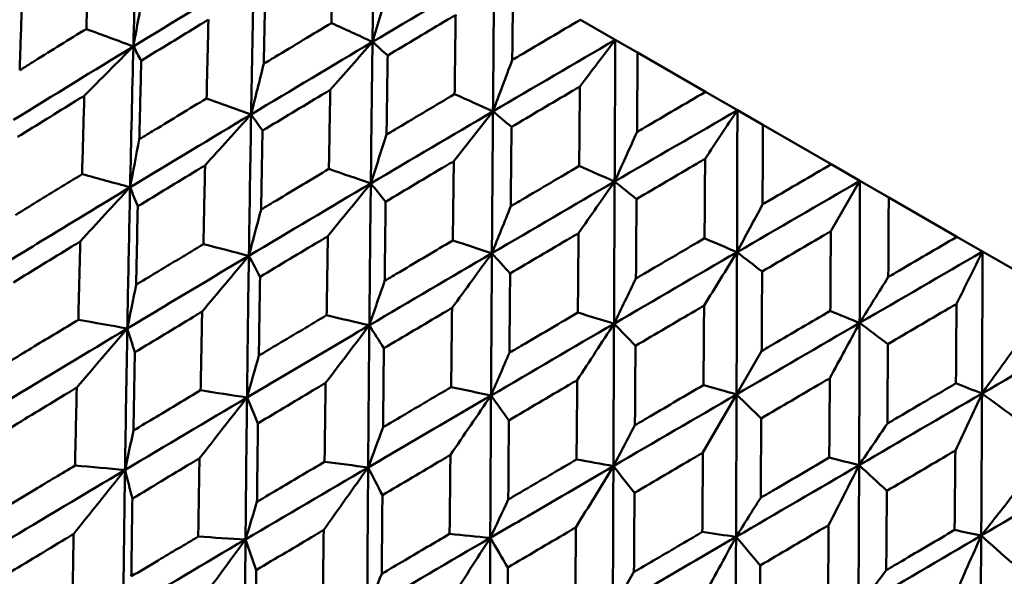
# Model space of a CAD drawing. Header units: millimetres. Extents: x 188 to 1913, y 148 to 2839.
# Tile 197 of 211: x 784.12 to 792.64, y 541.9 to 546.72. Entities that reach past the tile are written whole.
import ezdxf

# ---------------------------------------------------------------- set-up
doc = ezdxf.new("R2010")
doc.units = ezdxf.units.MM
doc.header["$LTSCALE"] = 10
doc.layers.add('Widoczne (ISO)', color=7, linetype='Continuous', lineweight=50)

msp = doc.modelspace()

# ---------------------------------------------------------------- linework, layer by layer
at = {"layer": 'Widoczne (ISO)'}
for p, q in [((788.9689, 546.7167), (789.2699, 546.5429)), ((789.2699, 546.5429), (789.4629, 546.4315)), ((790.0506, 546.0922), (789.4629, 546.4315)), ((790.0506, 546.0922), (790.3261, 545.9331)), ((790.3261, 545.9331), (790.5475, 545.8053)), ((791.1375, 545.4647), (790.5475, 545.8053)), ((791.1375, 545.4647), (791.3865, 545.3209)), ((791.1344, 544.8843), (791.3865, 545.3209)), ((791.3865, 545.3209), (791.6355, 545.1772)), ((792.2255, 544.8365), (791.6355, 545.1772)), ((792.2255, 544.8365), (792.4469, 544.7087)), ((792.4469, 544.7087), (792.7224, 544.5496)), ((790.5361, 543.848), (790.319, 543.4721)), ((790.0282, 542.9683), (790.319, 543.4721)), ((789.4314, 541.9347), (789.2485, 541.6179))]:
    msp.add_line(p, q, dxfattribs=at)
msp.add_circle((805.9027, 570.4637), 50, dxfattribs=at)
for points in [[(785.1329, 547.7003), (785.1213, 547.2958), (785.1104, 546.8907), (785.1003, 546.4851)], [(787.1867, 547.7457), (787.1806, 547.3391), (787.1748, 546.932), (787.1694, 546.5245)], [(786.1418, 547.1177), (785.7938, 546.9075), (785.4466, 546.6966), (785.1003, 546.4851)], [(786.1418, 547.1177), (786.1337, 546.7113), (786.1261, 546.3043), (786.1191, 545.8969)], [(788.2221, 547.1479), (787.8706, 546.9407), (787.5197, 546.7328), (787.1694, 546.5245)], [(788.2221, 547.1479), (788.2183, 546.7399), (788.2148, 546.3315), (788.2115, 545.9228)], [(785.1837, 546.9381), (785.1557, 546.7869), (785.1279, 546.6359), (785.1003, 546.4851)], [(787.3093, 546.9848), (787.2625, 546.8312), (787.2159, 546.6777), (787.1694, 546.5245)], [(787.1694, 546.5245), (787.051, 546.5789), (786.9325, 546.6332), (786.8141, 546.6876)], [(785.1003, 546.4851), (784.9646, 546.5354), (784.8289, 546.5857), (784.6933, 546.636)], [(785.1003, 546.4851), (784.7535, 546.2734), (784.4077, 546.0611), (784.0629, 545.8483)], [(784.6759, 546.0585), (784.8174, 546.2012), (784.9589, 546.3434), (785.1003, 546.4851)], [(785.1003, 546.4851), (785.0901, 546.0791), (785.0807, 545.6726), (785.072, 545.2657)], [(785.1003, 546.4851), (785.123, 546.444), (785.1457, 546.4028), (785.1684, 546.3616)], [(787.1694, 546.5245), (786.8186, 546.3158), (786.4685, 546.1066), (786.1191, 545.8969)], [(786.8037, 546.109), (786.9257, 546.2479), (787.0476, 546.3864), (787.1694, 546.5245)], [(787.1694, 546.5245), (787.164, 546.1164), (787.1591, 545.7079), (787.1545, 545.2991)], [(787.1694, 546.5245), (787.2131, 546.4853), (787.2567, 546.4461), (787.3004, 546.4069)], [(789.2699, 546.5429), (788.9167, 546.3367), (788.5639, 546.13), (788.2115, 545.9228)], [(788.9635, 546.1376), (789.0658, 546.2731), (789.168, 546.4082), (789.2699, 546.5429)], [(789.2699, 546.5429), (789.2679, 546.134), (789.266, 545.7246), (789.2641, 545.3151)], [(786.2286, 546.3349), (786.1919, 546.1887), (786.1554, 546.0427), (786.1191, 545.8969)], [(788.3782, 546.3677), (788.3224, 546.2192), (788.2669, 546.0709), (788.2115, 545.9228)], [(788.2115, 545.9228), (788.101, 545.9726), (787.9904, 546.0225), (787.8798, 546.0723)], [(786.1191, 545.8969), (785.9906, 545.943), (785.8622, 545.9892), (785.7337, 546.0353)], [(786.1191, 545.8969), (785.7693, 545.687), (785.4202, 545.4766), (785.072, 545.2657)], [(785.7208, 545.4552), (785.8537, 545.6029), (785.9864, 545.7502), (786.1191, 545.8969)], [(786.1191, 545.8969), (786.1121, 545.4891), (786.1056, 545.0809), (786.0997, 544.6724)], [(786.1191, 545.8969), (786.1519, 545.8499), (786.1847, 545.8029), (786.2175, 545.7559)], [(788.2115, 545.9228), (787.8587, 545.7153), (787.5063, 545.5074), (787.1545, 545.2991)], [(787.8725, 545.4919), (787.9857, 545.636), (788.0987, 545.7796), (788.2115, 545.9228)], [(788.2115, 545.9228), (788.2083, 545.5135), (788.2052, 545.1039), (788.2024, 544.6941)], [(788.2115, 545.9228), (788.265, 545.8779), (788.3185, 545.833), (788.372, 545.7881)], [(790.3261, 545.9331), (789.9719, 545.7275), (789.6178, 545.5215), (789.2641, 545.3151)], [(790.0468, 545.5122), (790.1401, 545.6529), (790.2332, 545.7932), (790.3261, 545.9331)], [(790.3261, 545.9331), (790.3251, 545.5236), (790.3241, 545.1137), (790.3229, 544.7038)], [(787.2905, 545.7218), (787.245, 545.5807), (787.1997, 545.4398), (787.1545, 545.2991)], [(789.4577, 545.7445), (789.393, 545.6011), (789.3285, 545.458), (789.2641, 545.3151)], [(785.1516, 545.6814), (785.1249, 545.5427), (785.0984, 545.4041), (785.072, 545.2657)], [(785.072, 545.2657), (784.9335, 545.3035), (784.7951, 545.3413), (784.6566, 545.3791)], [(787.1545, 545.2991), (787.0337, 545.3408), (786.9129, 545.3825), (786.792, 545.4242)], [(789.2641, 545.3151), (789.1618, 545.3601), (789.0596, 545.4052), (788.9573, 545.4503)], [(787.1545, 545.2991), (786.8023, 545.0906), (786.4506, 544.8817), (786.0997, 544.6724)], [(786.7827, 544.8421), (786.9067, 544.9949), (787.0307, 545.1473), (787.1545, 545.2991)], [(787.1545, 545.2991), (787.1499, 544.8899), (787.1457, 544.4804), (787.1419, 544.0707)], [(787.1545, 545.2991), (787.1972, 545.2464), (787.24, 545.1937), (787.2828, 545.1409)], [(789.2641, 545.3151), (788.9099, 545.1084), (788.5559, 544.9014), (788.2024, 544.6941)], [(788.952, 544.8687), (789.0562, 545.0179), (789.1603, 545.1667), (789.2641, 545.3151)], [(789.2641, 545.3151), (789.2622, 544.905), (789.2604, 544.4947), (789.2586, 544.0843)], [(789.2641, 545.3151), (789.3272, 545.2647), (789.3903, 545.2142), (789.4534, 545.1638)], [(791.3865, 545.3209), (791.0319, 545.1155), (790.6773, 544.9098), (790.3229, 544.7038)], [(791.3865, 545.3209), (791.3859, 544.9111), (791.385, 544.5012), (791.3838, 544.0913)], [(784.6411, 544.7972), (784.7848, 544.9539), (784.9285, 545.1101), (785.072, 545.2657)], [(785.072, 545.2657), (785.0941, 545.2108), (785.1162, 545.1559), (785.1383, 545.101)], [(790.5436, 545.1175), (790.4699, 544.9794), (790.3963, 544.8415), (790.3229, 544.7038)], [(786.2055, 545.0729), (786.1701, 544.9392), (786.1348, 544.8057), (786.0997, 544.6724)], [(788.3652, 545.1013), (788.3108, 544.9654), (788.2565, 544.8296), (788.2024, 544.6941)], [(786.0997, 544.6724), (785.9686, 544.7059), (785.8376, 544.7394), (785.7065, 544.773)], [(788.2024, 544.6941), (788.0896, 544.7312), (787.9769, 544.7682), (787.8642, 544.8052)], [(790.3229, 544.7038), (790.2293, 544.7438), (790.1357, 544.7839), (790.0421, 544.8239)], [(788.2024, 544.6941), (787.8484, 544.4866), (787.4949, 544.2788), (787.1419, 544.0707)], [(787.8574, 544.2217), (787.9725, 544.3796), (788.0876, 544.5371), (788.2024, 544.6941)], [(788.2024, 544.6941), (788.1995, 544.2839), (788.1969, 543.8734), (788.1945, 543.4629)], [(788.2024, 544.6941), (788.2548, 544.6358), (788.3073, 544.5774), (788.3598, 544.5191)], [(790.3229, 544.7038), (789.968, 544.4975), (789.6132, 544.291), (789.2586, 544.0843)], [(790.038, 544.2417), (790.1332, 544.3961), (790.2281, 544.5502), (790.3229, 544.7038)], [(790.3229, 544.7038), (790.3217, 544.2933), (790.3204, 543.8827), (790.319, 543.4721)], [(790.3229, 544.7038), (790.3953, 544.648), (790.4678, 544.5922), (790.5402, 544.5363)], [(792.4469, 544.7087), (792.0926, 544.5031), (791.7382, 544.2973), (791.3838, 544.0913)], [(792.2219, 544.2564), (792.2971, 544.4075), (792.3721, 544.5583), (792.4469, 544.7087)], [(792.4469, 544.7087), (792.4459, 544.2991), (792.4445, 543.8895), (792.4426, 543.48)], [(785.695, 544.1887), (785.83, 544.3505), (785.9649, 544.5117), (786.0997, 544.6724)], [(786.0997, 544.6724), (786.1318, 544.6117), (786.1639, 544.551), (786.196, 544.4903)], [(787.2743, 544.4558), (787.23, 544.3273), (787.1859, 544.1989), (787.1419, 544.0707)], [(789.4485, 544.4759), (789.3851, 544.3451), (789.3218, 544.2146), (789.2586, 544.0843)], [(791.6317, 544.4893), (791.549, 544.3564), (791.4663, 544.2237), (791.3838, 544.0913)], [(785.124, 544.4216), (785.0985, 544.2953), (785.0732, 544.1691), (785.048, 544.0431)], [(789.2586, 544.0843), (789.1544, 544.1164), (789.0501, 544.1486), (788.9459, 544.1807)], [(791.3838, 544.0913), (791.2993, 544.1261), (791.2147, 544.1609), (791.1301, 544.1958)], [(785.048, 544.0431), (784.9067, 544.0684), (784.7654, 544.0937), (784.6241, 544.119)], [(787.1419, 544.0707), (787.0187, 544.0997), (786.8955, 544.1287), (786.7722, 544.1576)], [(791.3838, 544.0913), (791.0289, 543.885), (790.6739, 543.6786), (790.319, 543.4721)], [(791.1261, 543.6135), (791.2122, 543.7731), (791.2981, 543.9324), (791.3838, 544.0913)], [(791.3838, 544.0913), (791.3826, 543.6808), (791.3812, 543.2702), (791.3795, 542.8598)], [(791.3838, 544.0913), (791.4653, 544.0302), (791.5468, 543.9692), (791.6282, 543.9082)], [(793.503, 544.0989), (793.1499, 543.8927), (792.7964, 543.6864), (792.4426, 543.48)], [(785.048, 544.0431), (784.6981, 543.833), (784.3489, 543.6225), (784.0002, 543.4116)], [(784.6104, 543.532), (784.7564, 543.703), (784.9022, 543.8733), (785.048, 544.0431)], [(785.048, 544.0431), (785.0407, 543.6352), (785.034, 543.2269), (785.0281, 542.8181)], [(785.048, 544.0431), (785.0695, 543.9744), (785.0912, 543.9056), (785.1128, 543.8368)], [(786.7638, 543.5716), (786.89, 543.7385), (787.016, 543.9048), (787.1419, 544.0707)], [(787.1419, 544.0707), (787.1838, 544.0043), (787.2257, 543.938), (787.2677, 543.8716)], [(789.2586, 544.0843), (788.9036, 543.8774), (788.5489, 543.6702), (788.1945, 543.4629)], [(788.9406, 543.5962), (789.0468, 543.7594), (789.1528, 543.922), (789.2586, 544.0843)], [(789.2586, 544.0843), (789.2568, 543.6734), (789.2551, 543.2625), (789.2535, 542.8516)], [(789.2586, 544.0843), (789.3206, 544.0205), (789.3825, 543.9567), (789.4444, 543.8929)], [(792.7177, 543.8623), (792.6259, 543.7346), (792.5342, 543.6072), (792.4426, 543.48)], [(786.1859, 543.8085), (786.1517, 543.6873), (786.1175, 543.5662), (786.0835, 543.4452)], [(788.3538, 543.8325), (788.3006, 543.7092), (788.2475, 543.586), (788.1945, 543.4629)], [(786.0835, 543.4452), (785.9498, 543.4661), (785.8162, 543.487), (785.6824, 543.508)], [(788.1945, 543.4629), (788.0796, 543.4871), (787.9646, 543.5114), (787.8497, 543.5356)], [(790.319, 543.4721), (790.2236, 543.4991), (790.1282, 543.5261), (790.0328, 543.5532)], [(792.4426, 543.48), (792.3674, 543.5094), (792.2922, 543.5388), (792.217, 543.5683)], [(786.0835, 543.4452), (785.7313, 543.2365), (785.3795, 543.0275), (785.0281, 542.8181)], [(785.6723, 542.9189), (785.8095, 543.0949), (785.9466, 543.2704), (786.0835, 543.4452)], [(786.0835, 543.4452), (786.0787, 543.036), (786.0743, 542.6263), (786.0706, 542.2163)], [(786.0835, 543.4452), (786.115, 543.3708), (786.1465, 543.2963), (786.178, 543.2218)], [(787.8433, 542.9484), (787.9606, 543.1204), (788.0777, 543.2919), (788.1945, 543.4629)], [(788.1945, 543.4629), (788.246, 543.3911), (788.2975, 543.3192), (788.3491, 543.2473)], [(790.319, 543.4721), (789.9637, 543.2653), (789.6085, 543.0585), (789.2535, 542.8516)], [(790.319, 543.4721), (790.3176, 543.061), (790.3161, 542.6499), (790.3145, 542.239)], [(790.319, 543.4721), (790.3902, 543.403), (790.4613, 543.3339), (790.5324, 543.2647)], [(792.4426, 543.48), (792.0884, 543.2733), (791.734, 543.0666), (791.3795, 542.8598)], [(792.212, 542.9865), (792.2892, 543.1514), (792.366, 543.3158), (792.4426, 543.48)], [(792.4426, 543.48), (792.4408, 543.0699), (792.4385, 542.6598), (792.4357, 542.25)], [(792.4426, 543.48), (792.5328, 543.4139), (792.6229, 543.3479), (792.7131, 543.2818)], [(785.101, 543.1599), (785.0766, 543.0458), (785.0523, 542.9319), (785.0281, 542.8181)], [(787.2606, 543.188), (787.2175, 543.0719), (787.1745, 542.9559), (787.1315, 542.8401)], [(789.4398, 543.2056), (789.3776, 543.0874), (789.3155, 542.9694), (789.2535, 542.8516)], [(791.6236, 543.22), (791.5421, 543.0998), (791.4607, 542.9797), (791.3795, 542.8598)], [(789.2535, 542.8516), (789.1472, 542.8708), (789.0409, 542.89), (788.9345, 542.9092)], [(791.3795, 542.8598), (791.2932, 542.8816), (791.207, 542.9033), (791.1208, 542.925)], [(785.0281, 542.8181), (784.6771, 542.609), (784.3266, 542.3995), (783.9766, 542.1899)], [(784.5838, 542.264), (784.732, 542.4494), (784.8802, 542.6341), (785.0281, 542.8181)], [(785.0281, 542.8181), (784.884, 542.831), (784.7399, 542.8438), (784.5957, 542.8566)], [(785.0281, 542.8181), (785.0222, 542.4097), (785.017, 542.0009), (785.0124, 541.5919)], [(785.0281, 542.8181), (785.0493, 542.7355), (785.0705, 542.6529), (785.0918, 542.5702)], [(787.1315, 542.8401), (786.7776, 542.6324), (786.4239, 542.4244), (786.0706, 542.2163)], [(786.747, 542.2985), (786.8754, 542.4796), (787.0036, 542.6601), (787.1315, 542.8401)], [(787.1315, 542.8401), (787.0059, 542.8564), (786.8802, 542.8727), (786.7546, 542.889)], [(787.1315, 542.8401), (787.1285, 542.4298), (787.1258, 542.0192), (787.1234, 541.6084)], [(787.1315, 542.8401), (787.1727, 542.7601), (787.2139, 542.6801), (787.2551, 542.6)], [(788.9293, 542.3214), (789.0376, 542.4986), (789.1456, 542.6753), (789.2535, 542.8516)], [(789.2535, 542.8516), (789.3143, 542.7743), (789.3751, 542.6971), (789.4359, 542.6198)], [(791.3795, 542.8598), (791.0245, 542.6529), (790.6695, 542.4459), (790.3145, 542.239)], [(791.1158, 542.3404), (791.2039, 542.5139), (791.2918, 542.6871), (791.3795, 542.8598)], [(791.3795, 542.8598), (791.3777, 542.4489), (791.3757, 542.0382), (791.3734, 541.6276)], [(791.3795, 542.8598), (791.4594, 542.7856), (791.5394, 542.7114), (791.6193, 542.6372)], [(793.4952, 542.8723), (793.1424, 542.6648), (792.7892, 542.4573), (792.4357, 542.25)], [(788.3439, 542.5626), (788.2918, 542.4517), (788.2398, 542.3409), (788.1879, 542.2302)], [(790.5279, 542.5774), (790.4566, 542.4644), (790.3855, 542.3516), (790.3145, 542.239)], [(792.7069, 542.5946), (792.6164, 542.4795), (792.526, 542.3647), (792.4357, 542.25)], [(786.1698, 542.5428), (786.1366, 542.4338), (786.1036, 542.325), (786.0706, 542.2163)], [(786.0706, 542.2163), (785.7175, 542.0083), (785.3647, 541.8001), (785.0124, 541.5919)], [(785.6526, 541.647), (785.7921, 541.8373), (785.9314, 542.0271), (786.0706, 542.2163)], [(786.0706, 542.2163), (785.9342, 542.2246), (785.7979, 542.233), (785.6615, 542.2413)], [(786.0706, 542.2163), (786.0668, 541.8067), (786.0635, 541.3967), (786.0607, 540.9866)], [(786.0706, 542.2163), (786.1015, 542.128), (786.1325, 542.0398), (786.1635, 541.9514)], [(788.1879, 542.2302), (787.833, 542.0231), (787.4781, 541.8158), (787.1234, 541.6084)], [(787.8303, 541.673), (787.9497, 541.8593), (788.069, 542.045), (788.1879, 542.2302)], [(788.1879, 542.2302), (788.0707, 542.2416), (787.9535, 542.253), (787.8362, 542.2645)], [(788.1879, 542.2302), (788.186, 541.8193), (788.1842, 541.4082), (788.1825, 540.9969)], [(788.1879, 542.2302), (788.2385, 542.1448), (788.2891, 542.0593), (788.3397, 541.9738)], [(790.0174, 541.6932), (790.1167, 541.8756), (790.2157, 542.0575), (790.3145, 542.239)], [(790.3145, 542.239), (790.2172, 542.253), (790.1198, 542.2671), (790.0225, 542.2811)], [(790.3145, 542.239), (790.3843, 542.1565), (790.4541, 542.0741), (790.5239, 541.9916)], [(792.4357, 542.25), (792.0818, 542.0424), (791.7277, 541.8349), (791.3734, 541.6276)], [(792.199, 541.715), (792.2782, 541.8937), (792.3571, 542.0721), (792.4357, 542.25)], [(792.4357, 542.25), (792.3589, 542.2663), (792.2822, 542.2825), (792.2054, 542.2988)], [(792.4357, 542.25), (792.4329, 541.8397), (792.4297, 541.4296), (792.426, 541.0199)], [(792.4357, 542.25), (792.5241, 542.1709), (792.6126, 542.0918), (792.701, 542.0127)], [(787.2494, 541.9195), (787.2073, 541.8157), (787.1653, 541.712), (787.1234, 541.6084)], [(791.6138, 541.9504), (791.5336, 541.8426), (791.4534, 541.735), (791.3734, 541.6276)]]:
    msp.add_open_spline(points, degree=3, dxfattribs=at)
for points, knots in [([(786.8141, 546.6876), (786.8177, 546.889), (786.8215, 547.0903), (786.8259, 547.3181), (786.8264, 547.3446), (786.8269, 547.3712)], [0.00523804, 0.00523804, 0.00523804, 0.00523804, 0.06606705, 0.06606705, 0.07409033, 0.07409033, 0.07409033, 0.07409033]), ([(784.6933, 546.636), (784.6994, 546.8347), (784.7057, 547.0332), (784.7131, 547.2594), (784.714, 547.2872), (784.7149, 547.315)], [0.01044349, 0.01044349, 0.01044349, 0.01044349, 0.07085106, 0.07085106, 0.07930241, 0.07930241, 0.07930241, 0.07930241]), ([(786.2427, 547.0175), (786.2386, 546.8283), (786.2347, 546.6389), (786.2301, 546.4113), (786.2294, 546.3731), (786.2286, 546.3349)], [0.00418374, 0.00418374, 0.00418374, 0.00418374, 0.06147247, 0.06147247, 0.07302352, 0.07302352, 0.07302352, 0.07302352]), ([(788.3858, 547.0534), (788.3835, 546.8496), (788.3812, 546.6458), (788.3787, 546.4172), (788.3784, 546.3925), (788.3782, 546.3677)], [0, 0, 0, 0, 0.06135239, 0.06135239, 0.06879633, 0.06879633, 0.06879633, 0.06879633]), ([(784.1394, 546.9557), (784.1333, 546.7813), (784.1274, 546.6069), (784.12, 546.3811), (784.1184, 546.33), (784.1167, 546.2788)], [0.00838421, 0.00838421, 0.00838421, 0.00838421, 0.06155515, 0.06155515, 0.07712864, 0.07712864, 0.07712864, 0.07712864]), ([(787.8888, 546.7581), (787.866, 546.7445), (787.8431, 546.7309), (787.6468, 546.6139), (787.4735, 546.5105), (787.3004, 546.4069)], [0.05804162, 0.05804162, 0.05804162, 0.05804162, 0.06605559, 0.06605559, 0.12689392, 0.12689392, 0.12689392, 0.12689392]), ([(787.8798, 546.0723), (787.8824, 546.2743), (787.8851, 546.4763), (787.8881, 546.7048), (787.8885, 546.7315), (787.8888, 546.7581)], [0.00523804, 0.00523804, 0.00523804, 0.00523804, 0.06606705, 0.06606705, 0.07409033, 0.07409033, 0.07409033, 0.07409033]), ([(785.7498, 546.7175), (785.726, 546.703), (785.7022, 546.6885), (785.5082, 546.57), (785.3382, 546.4659), (785.1684, 546.3616)], [0.06241522, 0.06241522, 0.06241522, 0.06241522, 0.0708546, 0.0708546, 0.13127416, 0.13127416, 0.13127416, 0.13127416]), ([(785.7337, 546.0353), (785.7382, 546.2349), (785.7429, 546.4344), (785.7484, 546.6617), (785.7491, 546.6896), (785.7498, 546.7175)], [0.01044349, 0.01044349, 0.01044349, 0.01044349, 0.07085106, 0.07085106, 0.07930241, 0.07930241, 0.07930241, 0.07930241]), ([(786.2286, 546.3349), (786.2613, 546.3546), (786.294, 546.3743), (786.489, 546.492), (786.6515, 546.5899), (786.8141, 546.6876)], [0.04993807, 0.04993807, 0.04993807, 0.04993807, 0.0614821, 0.0614821, 0.11877783, 0.11877783, 0.11877783, 0.11877783]), ([(788.3782, 546.3677), (788.3994, 546.3803), (788.4207, 546.3929), (788.6175, 546.5093), (788.7931, 546.6131), (788.9689, 546.7167)], [0.05393723, 0.05393723, 0.05393723, 0.05393723, 0.06137399, 0.06137399, 0.12273355, 0.12273355, 0.12273355, 0.12273355]), ([(784.1167, 546.2788), (784.1602, 546.3058), (784.2036, 546.3328), (784.3957, 546.4519), (784.5444, 546.544), (784.6933, 546.636)], [0.04598621, 0.04598621, 0.04598621, 0.04598621, 0.06155279, 0.06155279, 0.11473062, 0.11473062, 0.11473062, 0.11473062]), ([(787.3004, 546.4069), (787.2975, 546.2169), (787.2948, 546.0269), (787.2916, 545.7984), (787.2911, 545.7601), (787.2905, 545.7218)], [0.00418374, 0.00418374, 0.00418374, 0.00418374, 0.06147247, 0.06147247, 0.07302352, 0.07302352, 0.07302352, 0.07302352]), ([(789.4629, 546.4315), (789.4613, 546.2273), (789.4598, 546.0231), (789.458, 545.794), (789.4579, 545.7693), (789.4577, 545.7445)], [0, 0, 0, 0, 0.06135239, 0.06135239, 0.06879633, 0.06879633, 0.06879633, 0.06879633]), ([(785.1684, 546.3616), (785.1639, 546.1864), (785.1595, 546.011), (785.154, 545.7842), (785.1528, 545.7328), (785.1516, 545.6814)], [0.00838421, 0.00838421, 0.00838421, 0.00838421, 0.06155515, 0.06155515, 0.07712864, 0.07712864, 0.07712864, 0.07712864]), ([(788.9635, 546.1376), (788.9406, 546.1241), (788.9176, 546.1105), (788.7203, 545.9941), (788.5461, 545.8912), (788.372, 545.7881)], [0.05804162, 0.05804162, 0.05804162, 0.05804162, 0.06605559, 0.06605559, 0.12689392, 0.12689392, 0.12689392, 0.12689392]), ([(788.9573, 545.4503), (788.9591, 545.6527), (788.961, 545.8551), (788.9631, 546.0842), (788.9633, 546.1109), (788.9635, 546.1376)], [0.00523804, 0.00523804, 0.00523804, 0.00523804, 0.06606705, 0.06606705, 0.07409033, 0.07409033, 0.07409033, 0.07409033]), ([(784.6759, 546.0585), (784.6514, 546.0434), (784.627, 546.0283), (784.4344, 545.9094), (784.2664, 545.8054), (784.0987, 545.7012)], [0.06686277, 0.06686277, 0.06686277, 0.06686277, 0.07557848, 0.07557848, 0.13558897, 0.13558897, 0.13558897, 0.13558897]), ([(784.6566, 545.3791), (784.662, 545.5769), (784.6676, 545.7746), (784.6742, 546.001), (784.675, 546.0298), (784.6759, 546.0585)], [0.01556037, 0.01556037, 0.01556037, 0.01556037, 0.07555527, 0.07555527, 0.08428623, 0.08428623, 0.08428623, 0.08428623]), ([(786.8037, 546.109), (786.7797, 546.0946), (786.7557, 546.0802), (786.5602, 545.9626), (786.3888, 545.8593), (786.2175, 545.7559)], [0.06241522, 0.06241522, 0.06241522, 0.06241522, 0.0708546, 0.0708546, 0.13127416, 0.13127416, 0.13127416, 0.13127416]), ([(786.792, 545.4242), (786.7954, 545.6246), (786.7987, 545.8248), (786.8027, 546.053), (786.8032, 546.081), (786.8037, 546.109)], [0.01044349, 0.01044349, 0.01044349, 0.01044349, 0.07085106, 0.07085106, 0.07930241, 0.07930241, 0.07930241, 0.07930241]), ([(787.2905, 545.7218), (787.3234, 545.7414), (787.3564, 545.761), (787.5527, 545.8779), (787.7162, 545.9752), (787.8798, 546.0723)], [0.04993807, 0.04993807, 0.04993807, 0.04993807, 0.0614821, 0.0614821, 0.11877783, 0.11877783, 0.11877783, 0.11877783]), ([(789.4577, 545.7445), (789.479, 545.757), (789.5004, 545.7695), (789.6979, 545.8855), (789.8742, 545.9889), (790.0506, 546.0922)], [0.05393723, 0.05393723, 0.05393723, 0.05393723, 0.06137399, 0.06137399, 0.12273355, 0.12273355, 0.12273355, 0.12273355]), ([(785.1516, 545.6814), (785.1954, 545.7081), (785.2393, 545.7349), (785.4333, 545.8529), (785.5834, 545.9441), (785.7337, 546.0353)], [0.04598621, 0.04598621, 0.04598621, 0.04598621, 0.06155279, 0.06155279, 0.11473062, 0.11473062, 0.11473062, 0.11473062]), ([(790.5475, 545.8053), (790.5464, 545.6009), (790.5452, 545.3964), (790.5439, 545.1671), (790.5438, 545.1423), (790.5436, 545.1175)], [0, 0, 0, 0, 0.06135239, 0.06135239, 0.06879633, 0.06879633, 0.06879633, 0.06879633]), ([(786.2175, 545.7559), (786.2143, 545.5799), (786.2112, 545.4038), (786.2072, 545.1761), (786.2063, 545.1245), (786.2055, 545.0729)], [0.00838421, 0.00838421, 0.00838421, 0.00838421, 0.06155515, 0.06155515, 0.07712864, 0.07712864, 0.07712864, 0.07712864]), ([(788.372, 545.7881), (788.3701, 545.5977), (788.3682, 545.4071), (788.366, 545.1781), (788.3656, 545.1397), (788.3652, 545.1013)], [0.00418374, 0.00418374, 0.00418374, 0.00418374, 0.06147247, 0.06147247, 0.07302352, 0.07302352, 0.07302352, 0.07302352]), ([(785.7208, 545.4552), (785.6961, 545.4403), (785.6715, 545.4253), (785.4771, 545.3074), (785.3076, 545.2042), (785.1383, 545.101)], [0.06686277, 0.06686277, 0.06686277, 0.06686277, 0.07557848, 0.07557848, 0.13558897, 0.13558897, 0.13558897, 0.13558897]), ([(785.7065, 544.773), (785.7105, 544.9716), (785.7146, 545.1701), (785.7195, 545.3975), (785.7202, 545.4264), (785.7208, 545.4552)], [0.01556037, 0.01556037, 0.01556037, 0.01556037, 0.07555527, 0.07555527, 0.08428623, 0.08428623, 0.08428623, 0.08428623]), ([(787.8725, 545.4919), (787.8484, 545.4776), (787.8243, 545.4633), (787.6276, 545.3464), (787.4551, 545.2437), (787.2828, 545.1409)], [0.06241522, 0.06241522, 0.06241522, 0.06241522, 0.0708546, 0.0708546, 0.13127416, 0.13127416, 0.13127416, 0.13127416]), ([(787.8642, 544.8052), (787.8666, 545.0061), (787.869, 545.2069), (787.8718, 545.4358), (787.8722, 545.4638), (787.8725, 545.4919)], [0.01044349, 0.01044349, 0.01044349, 0.01044349, 0.07085106, 0.07085106, 0.07930241, 0.07930241, 0.07930241, 0.07930241]), ([(790.0468, 545.5122), (790.0238, 545.4987), (790.0007, 545.4852), (789.8029, 545.3691), (789.6281, 545.2665), (789.4534, 545.1638)], [0.05804162, 0.05804162, 0.05804162, 0.05804162, 0.06605559, 0.06605559, 0.12689392, 0.12689392, 0.12689392, 0.12689392]), ([(790.0421, 544.8239), (790.0436, 545.0266), (790.0449, 545.2293), (790.0465, 545.4587), (790.0466, 545.4854), (790.0468, 545.5122)], [0.00523804, 0.00523804, 0.00523804, 0.00523804, 0.06606705, 0.06606705, 0.07409033, 0.07409033, 0.07409033, 0.07409033]), ([(790.5436, 545.1175), (790.565, 545.13), (790.5864, 545.1425), (790.7843, 545.2583), (790.9609, 545.3615), (791.1375, 545.4647)], [0.05393723, 0.05393723, 0.05393723, 0.05393723, 0.06137399, 0.06137399, 0.12273355, 0.12273355, 0.12273355, 0.12273355]), ([(784.0791, 545.0249), (784.1338, 545.0585), (784.1886, 545.0922), (784.381, 545.2103), (784.5187, 545.2947), (784.6566, 545.3791)], [0.04208868, 0.04208868, 0.04208868, 0.04208868, 0.06158988, 0.06158988, 0.11059803, 0.11059803, 0.11059803, 0.11059803]), ([(786.2055, 545.0729), (786.2497, 545.0994), (786.294, 545.126), (786.4894, 545.2431), (786.6407, 545.3337), (786.792, 545.4242)], [0.04598621, 0.04598621, 0.04598621, 0.04598621, 0.06155279, 0.06155279, 0.11473062, 0.11473062, 0.11473062, 0.11473062]), ([(788.3652, 545.1013), (788.3983, 545.1208), (788.4314, 545.1403), (788.6287, 545.2567), (788.7929, 545.3535), (788.9573, 545.4503)], [0.04993807, 0.04993807, 0.04993807, 0.04993807, 0.0614821, 0.0614821, 0.11877783, 0.11877783, 0.11877783, 0.11877783]), ([(785.072, 545.2657), (784.8132, 545.1091), (784.555, 544.9522), (784.2078, 544.7406), (784.1184, 544.686), (784.029, 544.6314)], [0.3692784, 0.3692784, 0.3692784, 0.3692784, 0.4608442, 0.4608442, 0.492629, 0.492629, 0.492629, 0.492629]), ([(785.072, 545.2657), (785.0655, 544.9635), (785.0594, 544.661), (785.0518, 544.2533), (785.0498, 544.1482), (785.048, 544.0431)], [0.3692784, 0.3692784, 0.3692784, 0.3692784, 0.4608442, 0.4608442, 0.492629, 0.492629, 0.492629, 0.492629]), ([(787.2828, 545.1409), (787.2805, 544.9643), (787.2783, 544.7877), (787.2755, 544.5593), (787.2749, 544.5076), (787.2743, 544.4558)], [0.00838421, 0.00838421, 0.00838421, 0.00838421, 0.06155515, 0.06155515, 0.07712864, 0.07712864, 0.07712864, 0.07712864]), ([(789.4534, 545.1638), (789.452, 544.973), (789.4507, 544.7822), (789.449, 544.5528), (789.4488, 544.5143), (789.4485, 544.4759)], [0.00418374, 0.00418374, 0.00418374, 0.00418374, 0.06147247, 0.06147247, 0.07302352, 0.07302352, 0.07302352, 0.07302352]), ([(791.6355, 545.1772), (791.6344, 544.9727), (791.6333, 544.7682), (791.632, 544.5389), (791.6319, 544.5141), (791.6317, 544.4893)], [0, 0, 0, 0, 0.06135239, 0.06135239, 0.06879633, 0.06879633, 0.06879633, 0.06879633]), ([(785.1383, 545.101), (785.1347, 544.9391), (785.1313, 544.7772), (785.1266, 544.5506), (785.1253, 544.4861), (785.124, 544.4216)], [0.01259731, 0.01259731, 0.01259731, 0.01259731, 0.06159863, 0.06159863, 0.08110666, 0.08110666, 0.08110666, 0.08110666]), ([(788.952, 544.8687), (788.9278, 544.8544), (788.9036, 544.8401), (788.7061, 544.7237), (788.5329, 544.6214), (788.3598, 544.5191)], [0.06241522, 0.06241522, 0.06241522, 0.06241522, 0.0708546, 0.0708546, 0.13127416, 0.13127416, 0.13127416, 0.13127416]), ([(788.9459, 544.1807), (788.9477, 544.3819), (788.9495, 544.5831), (788.9515, 544.8124), (788.9518, 544.8405), (788.952, 544.8687)], [0.01044349, 0.01044349, 0.01044349, 0.01044349, 0.07085106, 0.07085106, 0.07930241, 0.07930241, 0.07930241, 0.07930241]), ([(791.1344, 544.8843), (791.1113, 544.8708), (791.0883, 544.8573), (790.8902, 544.7414), (790.7152, 544.6389), (790.5402, 544.5363)], [0.05804162, 0.05804162, 0.05804162, 0.05804162, 0.06605559, 0.06605559, 0.12689392, 0.12689392, 0.12689392, 0.12689392]), ([(791.1301, 544.1958), (791.1315, 544.3985), (791.1327, 544.6013), (791.1341, 544.8308), (791.1342, 544.8575), (791.1344, 544.8843)], [0.00523804, 0.00523804, 0.00523804, 0.00523804, 0.06606705, 0.06606705, 0.07409033, 0.07409033, 0.07409033, 0.07409033]), ([(784.6411, 544.7972), (784.6163, 544.782), (784.5915, 544.7668), (784.3988, 544.6487), (784.2311, 544.5457), (784.0636, 544.4426)], [0.07138254, 0.07138254, 0.07138254, 0.07138254, 0.08018544, 0.08018544, 0.13983561, 0.13983561, 0.13983561, 0.13983561]), ([(784.6241, 544.119), (784.6289, 544.316), (784.6338, 544.513), (784.6396, 544.7389), (784.6403, 544.7681), (784.6411, 544.7972)], [0.02053386, 0.02053386, 0.02053386, 0.02053386, 0.08016461, 0.08016461, 0.08898694, 0.08898694, 0.08898694, 0.08898694]), ([(785.124, 544.4216), (785.1792, 544.455), (785.2345, 544.4883), (785.4285, 544.6055), (785.5675, 544.6893), (785.7065, 544.773)], [0.04208868, 0.04208868, 0.04208868, 0.04208868, 0.06158988, 0.06158988, 0.11059803, 0.11059803, 0.11059803, 0.11059803]), ([(786.7827, 544.8421), (786.7578, 544.8273), (786.733, 544.8124), (786.5373, 544.6953), (786.3666, 544.5928), (786.196, 544.4903)], [0.06686277, 0.06686277, 0.06686277, 0.06686277, 0.07557848, 0.07557848, 0.13558897, 0.13558897, 0.13558897, 0.13558897]), ([(786.7722, 544.1576), (786.7752, 544.3569), (786.7782, 544.5561), (786.7818, 544.7842), (786.7822, 544.8132), (786.7827, 544.8421)], [0.01556037, 0.01556037, 0.01556037, 0.01556037, 0.07555527, 0.07555527, 0.08428623, 0.08428623, 0.08428623, 0.08428623]), ([(787.2743, 544.4558), (787.3188, 544.4822), (787.3633, 544.5086), (787.5599, 544.6251), (787.712, 544.7152), (787.8642, 544.8052)], [0.04598621, 0.04598621, 0.04598621, 0.04598621, 0.06155279, 0.06155279, 0.11473062, 0.11473062, 0.11473062, 0.11473062]), ([(789.4485, 544.4759), (789.4817, 544.4953), (789.5148, 544.5148), (789.7127, 544.6308), (789.8774, 544.7274), (790.0421, 544.8239)], [0.04993807, 0.04993807, 0.04993807, 0.04993807, 0.0614821, 0.0614821, 0.11877783, 0.11877783, 0.11877783, 0.11877783]), ([(791.6317, 544.4893), (791.6531, 544.5018), (791.6745, 544.5143), (791.8724, 544.6301), (792.049, 544.7333), (792.2255, 544.8365)], [0.05393723, 0.05393723, 0.05393723, 0.05393723, 0.06137399, 0.06137399, 0.12273355, 0.12273355, 0.12273355, 0.12273355]), ([(786.0997, 544.6724), (785.8389, 544.5169), (785.5785, 544.3613), (785.2283, 544.1514), (785.1381, 544.0972), (785.048, 544.0431)], [0.3692784, 0.3692784, 0.3692784, 0.3692784, 0.4608442, 0.4608442, 0.492629, 0.492629, 0.492629, 0.492629]), ([(786.0997, 544.6724), (786.0953, 544.3689), (786.0912, 544.0653), (786.086, 543.6562), (786.0848, 543.5507), (786.0835, 543.4452)], [0.3692784, 0.3692784, 0.3692784, 0.3692784, 0.4608442, 0.4608442, 0.492629, 0.492629, 0.492629, 0.492629]), ([(788.3598, 544.5191), (788.3582, 544.3421), (788.3567, 544.1651), (788.3547, 543.9362), (788.3543, 543.8844), (788.3538, 543.8325)], [0.00838421, 0.00838421, 0.00838421, 0.00838421, 0.06155515, 0.06155515, 0.07712864, 0.07712864, 0.07712864, 0.07712864]), ([(790.5402, 544.5363), (790.5391, 544.3454), (790.5379, 544.1544), (790.5365, 543.925), (790.5363, 543.8865), (790.5361, 543.848)], [0.00418374, 0.00418374, 0.00418374, 0.00418374, 0.06147247, 0.06147247, 0.07302352, 0.07302352, 0.07302352, 0.07302352]), ([(786.196, 544.4903), (786.1935, 544.3278), (786.191, 544.1653), (786.1877, 543.938), (786.1868, 543.8733), (786.1859, 543.8085)], [0.01259731, 0.01259731, 0.01259731, 0.01259731, 0.06159863, 0.06159863, 0.08110666, 0.08110666, 0.08110666, 0.08110666]), ([(785.695, 544.1887), (785.67, 544.1736), (785.645, 544.1586), (785.4508, 544.0414), (785.2817, 543.9392), (785.1128, 543.8368)], [0.07138254, 0.07138254, 0.07138254, 0.07138254, 0.08018544, 0.08018544, 0.13983561, 0.13983561, 0.13983561, 0.13983561]), ([(785.6824, 543.508), (785.686, 543.7057), (785.6896, 543.9034), (785.6939, 544.1302), (785.6944, 544.1595), (785.695, 544.1887)], [0.02053386, 0.02053386, 0.02053386, 0.02053386, 0.08016461, 0.08016461, 0.08898694, 0.08898694, 0.08898694, 0.08898694]), ([(787.8574, 544.2217), (787.8324, 544.2069), (787.8075, 544.1921), (787.6108, 544.0755), (787.4392, 543.9736), (787.2677, 543.8716)], [0.06686277, 0.06686277, 0.06686277, 0.06686277, 0.07557848, 0.07557848, 0.13558897, 0.13558897, 0.13558897, 0.13558897]), ([(787.8497, 543.5356), (787.8519, 543.7353), (787.8541, 543.9349), (787.8567, 544.1636), (787.857, 544.1926), (787.8574, 544.2217)], [0.01556037, 0.01556037, 0.01556037, 0.01556037, 0.07555527, 0.07555527, 0.08428623, 0.08428623, 0.08428623, 0.08428623]), ([(788.3538, 543.8325), (788.3985, 543.8588), (788.4432, 543.8851), (788.6405, 544.0012), (788.7931, 544.091), (788.9459, 544.1807)], [0.04598621, 0.04598621, 0.04598621, 0.04598621, 0.06155279, 0.06155279, 0.11473062, 0.11473062, 0.11473062, 0.11473062]), ([(790.038, 544.2417), (790.0137, 544.2275), (789.9895, 544.2132), (789.7916, 544.097), (789.618, 543.995), (789.4444, 543.8929)], [0.06241522, 0.06241522, 0.06241522, 0.06241522, 0.0708546, 0.0708546, 0.13127416, 0.13127416, 0.13127416, 0.13127416]), ([(790.0328, 543.5532), (790.0344, 543.7545), (790.0359, 543.9559), (790.0376, 544.1854), (790.0378, 544.2135), (790.038, 544.2417)], [0.01044349, 0.01044349, 0.01044349, 0.01044349, 0.07085106, 0.07085106, 0.07930241, 0.07930241, 0.07930241, 0.07930241]), ([(790.5361, 543.848), (790.5693, 543.8674), (790.6025, 543.8868), (790.8005, 544.0028), (790.9653, 544.0993), (791.1301, 544.1958)], [0.04993807, 0.04993807, 0.04993807, 0.04993807, 0.0614821, 0.0614821, 0.11877783, 0.11877783, 0.11877783, 0.11877783]), ([(792.2219, 544.2564), (792.1989, 544.2429), (792.1759, 544.2294), (791.978, 544.1133), (791.8031, 544.0108), (791.6282, 543.9082)], [0.05804162, 0.05804162, 0.05804162, 0.05804162, 0.06605559, 0.06605559, 0.12689392, 0.12689392, 0.12689392, 0.12689392]), ([(792.217, 543.5683), (792.2186, 543.7709), (792.22, 543.9735), (792.2216, 544.2029), (792.2218, 544.2296), (792.2219, 544.2564)], [0.00523804, 0.00523804, 0.00523804, 0.00523804, 0.06606705, 0.06606705, 0.07409033, 0.07409033, 0.07409033, 0.07409033]), ([(784.0471, 543.7684), (784.113, 543.8085), (784.1788, 543.8486), (784.3711, 543.9655), (784.4976, 544.0422), (784.6241, 544.119)], [0.03825175, 0.03825175, 0.03825175, 0.03825175, 0.06160817, 0.06160817, 0.10638617, 0.10638617, 0.10638617, 0.10638617]), ([(786.1859, 543.8085), (786.2415, 543.8417), (786.2971, 543.8748), (786.4925, 543.9912), (786.6323, 544.0745), (786.7722, 544.1576)], [0.04208868, 0.04208868, 0.04208868, 0.04208868, 0.06158988, 0.06158988, 0.11059803, 0.11059803, 0.11059803, 0.11059803]), ([(787.1419, 544.0707), (786.8796, 543.9161), (786.6176, 543.7614), (786.2651, 543.5528), (786.1743, 543.499), (786.0835, 543.4452)], [0.3692784, 0.3692784, 0.3692784, 0.3692784, 0.4608442, 0.4608442, 0.492629, 0.492629, 0.492629, 0.492629]), ([(787.1419, 544.0707), (787.139, 543.7663), (787.1364, 543.4618), (787.1332, 543.0516), (787.1323, 542.9459), (787.1315, 542.8401)], [0.3692784, 0.3692784, 0.3692784, 0.3692784, 0.4608442, 0.4608442, 0.492629, 0.492629, 0.492629, 0.492629]), ([(785.1128, 543.8368), (785.1101, 543.6886), (785.1074, 543.5404), (785.1036, 543.3147), (785.1023, 543.2373), (785.101, 543.1599)], [0.01681985, 0.01681985, 0.01681985, 0.01681985, 0.06159108, 0.06159108, 0.08495433, 0.08495433, 0.08495433, 0.08495433]), ([(787.2677, 543.8716), (787.2659, 543.7087), (787.2642, 543.5457), (787.2619, 543.3178), (787.2613, 543.2529), (787.2606, 543.188)], [0.01259731, 0.01259731, 0.01259731, 0.01259731, 0.06159863, 0.06159863, 0.08110666, 0.08110666, 0.08110666, 0.08110666]), ([(789.4444, 543.8929), (789.4432, 543.7157), (789.442, 543.5385), (789.4405, 543.3094), (789.4401, 543.2575), (789.4398, 543.2056)], [0.00838421, 0.00838421, 0.00838421, 0.00838421, 0.06155515, 0.06155515, 0.07712864, 0.07712864, 0.07712864, 0.07712864]), ([(791.6282, 543.9082), (791.627, 543.7173), (791.6257, 543.5264), (791.6242, 543.297), (791.6239, 543.2585), (791.6236, 543.22)], [0.00418374, 0.00418374, 0.00418374, 0.00418374, 0.06147247, 0.06147247, 0.07302352, 0.07302352, 0.07302352, 0.07302352]), ([(788.9406, 543.5962), (788.9156, 543.5815), (788.8906, 543.5668), (788.6934, 543.4505), (788.5212, 543.3489), (788.3491, 543.2473)], [0.06686277, 0.06686277, 0.06686277, 0.06686277, 0.07557848, 0.07557848, 0.13558897, 0.13558897, 0.13558897, 0.13558897]), ([(788.9345, 542.9092), (788.9363, 543.1092), (788.9381, 543.3091), (788.9401, 543.5381), (788.9404, 543.5671), (788.9406, 543.5962)], [0.01556037, 0.01556037, 0.01556037, 0.01556037, 0.07555527, 0.07555527, 0.08428623, 0.08428623, 0.08428623, 0.08428623]), ([(791.1261, 543.6135), (791.1018, 543.5992), (791.0776, 543.585), (790.8797, 543.4688), (790.706, 543.3668), (790.5324, 543.2647)], [0.06241522, 0.06241522, 0.06241522, 0.06241522, 0.0708546, 0.0708546, 0.13127416, 0.13127416, 0.13127416, 0.13127416]), ([(791.1208, 542.925), (791.1224, 543.1263), (791.124, 543.3277), (791.1257, 543.5571), (791.1259, 543.5853), (791.1261, 543.6135)], [0.01044349, 0.01044349, 0.01044349, 0.01044349, 0.07085106, 0.07085106, 0.07930241, 0.07930241, 0.07930241, 0.07930241]), ([(784.6104, 543.532), (784.5859, 543.5171), (784.5614, 543.5022), (784.3691, 543.3853), (784.2015, 543.2831), (784.034, 543.1809)], [0.07597559, 0.07597559, 0.07597559, 0.07597559, 0.08464777, 0.08464777, 0.14401425, 0.14401425, 0.14401425, 0.14401425]), ([(784.5957, 542.8566), (784.5998, 543.0531), (784.6041, 543.2494), (784.6091, 543.4745), (784.6098, 543.5033), (784.6104, 543.532)], [0.02530969, 0.02530969, 0.02530969, 0.02530969, 0.08465152, 0.08465152, 0.09334823, 0.09334823, 0.09334823, 0.09334823]), ([(785.101, 543.1599), (785.1674, 543.1997), (785.2338, 543.2395), (785.4276, 543.3555), (785.555, 543.4318), (785.6824, 543.508)], [0.03825175, 0.03825175, 0.03825175, 0.03825175, 0.06160817, 0.06160817, 0.10638617, 0.10638617, 0.10638617, 0.10638617]), ([(786.7638, 543.5716), (786.7387, 543.5566), (786.7136, 543.5417), (786.5182, 543.4251), (786.3481, 543.3235), (786.178, 543.2218)], [0.07138254, 0.07138254, 0.07138254, 0.07138254, 0.08018544, 0.08018544, 0.13983561, 0.13983561, 0.13983561, 0.13983561]), ([(786.7546, 542.889), (786.7572, 543.0873), (786.7598, 543.2855), (786.763, 543.513), (786.7634, 543.5423), (786.7638, 543.5716)], [0.02053386, 0.02053386, 0.02053386, 0.02053386, 0.08016461, 0.08016461, 0.08898694, 0.08898694, 0.08898694, 0.08898694]), ([(787.2606, 543.188), (787.3165, 543.221), (787.3724, 543.254), (787.5687, 543.3699), (787.7092, 543.4527), (787.8497, 543.5356)], [0.04208868, 0.04208868, 0.04208868, 0.04208868, 0.06158988, 0.06158988, 0.11059803, 0.11059803, 0.11059803, 0.11059803]), ([(789.4398, 543.2056), (789.4845, 543.2318), (789.5293, 543.258), (789.727, 543.3739), (789.8799, 543.4636), (790.0328, 543.5532)], [0.04598621, 0.04598621, 0.04598621, 0.04598621, 0.06155279, 0.06155279, 0.11473062, 0.11473062, 0.11473062, 0.11473062]), ([(791.6236, 543.22), (791.6568, 543.2395), (791.69, 543.259), (791.8878, 543.3751), (792.0524, 543.4717), (792.217, 543.5683)], [0.04993807, 0.04993807, 0.04993807, 0.04993807, 0.0614821, 0.0614821, 0.11877783, 0.11877783, 0.11877783, 0.11877783]), ([(788.1945, 543.4629), (787.9312, 543.3089), (787.6681, 543.1548), (787.314, 542.9472), (787.2228, 542.8937), (787.1315, 542.8401)], [0.3692784, 0.3692784, 0.3692784, 0.3692784, 0.4608442, 0.4608442, 0.492629, 0.492629, 0.492629, 0.492629]), ([(788.1945, 543.4629), (788.1927, 543.1579), (788.1911, 542.8529), (788.189, 542.442), (788.1885, 542.3361), (788.1879, 542.2302)], [0.3692784, 0.3692784, 0.3692784, 0.3692784, 0.4608442, 0.4608442, 0.492629, 0.492629, 0.492629, 0.492629]), ([(788.3491, 543.2473), (788.3478, 543.0841), (788.3465, 542.9208), (788.3448, 542.6926), (788.3444, 542.6276), (788.3439, 542.5626)], [0.01259731, 0.01259731, 0.01259731, 0.01259731, 0.06159863, 0.06159863, 0.08110666, 0.08110666, 0.08110666, 0.08110666]), ([(790.5324, 543.2647), (790.5312, 543.0875), (790.5301, 542.9103), (790.5286, 542.6812), (790.5282, 542.6293), (790.5279, 542.5774)], [0.00838421, 0.00838421, 0.00838421, 0.00838421, 0.06155515, 0.06155515, 0.07712864, 0.07712864, 0.07712864, 0.07712864]), ([(786.178, 543.2218), (786.1761, 543.0732), (786.1743, 542.9244), (786.1716, 542.6981), (786.1707, 542.6204), (786.1698, 542.5428)], [0.01681985, 0.01681985, 0.01681985, 0.01681985, 0.06159108, 0.06159108, 0.08495433, 0.08495433, 0.08495433, 0.08495433]), ([(792.212, 542.9865), (792.1878, 542.9722), (792.1636, 542.958), (791.9661, 542.8415), (791.7927, 542.7394), (791.6193, 542.6372)], [0.06241522, 0.06241522, 0.06241522, 0.06241522, 0.0708546, 0.0708546, 0.13127416, 0.13127416, 0.13127416, 0.13127416]), ([(792.2054, 542.2988), (792.2075, 542.4999), (792.2094, 542.701), (792.2115, 542.9302), (792.2118, 542.9584), (792.212, 542.9865)], [0.01044349, 0.01044349, 0.01044349, 0.01044349, 0.07085106, 0.07085106, 0.07930241, 0.07930241, 0.07930241, 0.07930241]), ([(785.6723, 542.9189), (785.6476, 542.9041), (785.6229, 542.8893), (785.4293, 542.7732), (785.2605, 542.6717), (785.0918, 542.5702)], [0.07597559, 0.07597559, 0.07597559, 0.07597559, 0.08464777, 0.08464777, 0.14401425, 0.14401425, 0.14401425, 0.14401425]), ([(785.6615, 542.2413), (785.6645, 542.4384), (785.6676, 542.6354), (785.6714, 542.8612), (785.6718, 542.8901), (785.6723, 542.9189)], [0.02530969, 0.02530969, 0.02530969, 0.02530969, 0.08465152, 0.08465152, 0.09334823, 0.09334823, 0.09334823, 0.09334823]), ([(787.8433, 542.9484), (787.8181, 542.9334), (787.7929, 542.9185), (787.5967, 542.8024), (787.4259, 542.7012), (787.2551, 542.6)], [0.07138254, 0.07138254, 0.07138254, 0.07138254, 0.08018544, 0.08018544, 0.13983561, 0.13983561, 0.13983561, 0.13983561]), ([(787.8362, 542.2645), (787.8383, 542.4631), (787.8403, 542.6617), (787.8427, 542.8896), (787.843, 542.919), (787.8433, 542.9484)], [0.02053386, 0.02053386, 0.02053386, 0.02053386, 0.08016461, 0.08016461, 0.08898694, 0.08898694, 0.08898694, 0.08898694]), ([(788.3439, 542.5626), (788.3999, 542.5955), (788.4559, 542.6284), (788.6528, 542.744), (788.7937, 542.8266), (788.9345, 542.9092)], [0.04208868, 0.04208868, 0.04208868, 0.04208868, 0.06158988, 0.06158988, 0.11059803, 0.11059803, 0.11059803, 0.11059803]), ([(790.0282, 542.9683), (790.0032, 542.9536), (789.9781, 542.9389), (789.7807, 542.8227), (789.6083, 542.7213), (789.4359, 542.6198)], [0.06686277, 0.06686277, 0.06686277, 0.06686277, 0.07557848, 0.07557848, 0.13558897, 0.13558897, 0.13558897, 0.13558897]), ([(790.0225, 542.2811), (790.0242, 542.4811), (790.0259, 542.681), (790.0277, 542.9101), (790.028, 542.9392), (790.0282, 542.9683)], [0.01556037, 0.01556037, 0.01556037, 0.01556037, 0.07555527, 0.07555527, 0.08428623, 0.08428623, 0.08428623, 0.08428623]), ([(790.5279, 542.5774), (790.5726, 542.6036), (790.6174, 542.6298), (790.815, 542.7457), (790.9679, 542.8354), (791.1208, 542.925)], [0.04598621, 0.04598621, 0.04598621, 0.04598621, 0.06155279, 0.06155279, 0.11473062, 0.11473062, 0.11473062, 0.11473062]), ([(784.0205, 542.5103), (784.0973, 542.5566), (784.1741, 542.6029), (784.3658, 542.7183), (784.4807, 542.7875), (784.5957, 542.8566)], [0.03448054, 0.03448054, 0.03448054, 0.03448054, 0.06157222, 0.06157222, 0.10209717, 0.10209717, 0.10209717, 0.10209717]), ([(786.1698, 542.5428), (786.2366, 542.5824), (786.3034, 542.6219), (786.4983, 542.7373), (786.6264, 542.8132), (786.7546, 542.889)], [0.03825175, 0.03825175, 0.03825175, 0.03825175, 0.06160817, 0.06160817, 0.10638617, 0.10638617, 0.10638617, 0.10638617]), ([(789.2535, 542.8516), (788.9897, 542.6978), (788.726, 542.5441), (788.3709, 542.337), (788.2794, 542.2836), (788.1879, 542.2302)], [0.3692784, 0.3692784, 0.3692784, 0.3692784, 0.4608442, 0.4608442, 0.492629, 0.492629, 0.492629, 0.492629]), ([(789.2535, 542.8516), (789.2522, 542.5463), (789.251, 542.241), (789.2494, 541.8298), (789.2489, 541.7239), (789.2485, 541.6179)], [0.3692784, 0.3692784, 0.3692784, 0.3692784, 0.4608442, 0.4608442, 0.492629, 0.492629, 0.492629, 0.492629]), ([(785.0918, 542.5702), (785.0898, 542.4358), (785.0879, 542.3014), (785.0848, 542.0771), (785.0836, 541.9872), (785.0824, 541.8973)], [0.02104899, 0.02104899, 0.02104899, 0.02104899, 0.0615671, 0.0615671, 0.08866561, 0.08866561, 0.08866561, 0.08866561]), ([(787.2551, 542.6), (787.2538, 542.451), (787.2525, 542.3019), (787.2506, 542.0751), (787.25, 541.9973), (787.2494, 541.9195)], [0.01681985, 0.01681985, 0.01681985, 0.01681985, 0.06159108, 0.06159108, 0.08495433, 0.08495433, 0.08495433, 0.08495433]), ([(789.4359, 542.6198), (789.4348, 542.4565), (789.4338, 542.2931), (789.4323, 542.0648), (789.4319, 541.9997), (789.4314, 541.9347)], [0.01259731, 0.01259731, 0.01259731, 0.01259731, 0.06159863, 0.06159863, 0.08110666, 0.08110666, 0.08110666, 0.08110666]), ([(791.6193, 542.6372), (791.618, 542.4601), (791.6166, 542.283), (791.6147, 542.0541), (791.6143, 542.0022), (791.6138, 541.9504)], [0.00838421, 0.00838421, 0.00838421, 0.00838421, 0.06155515, 0.06155515, 0.07712864, 0.07712864, 0.07712864, 0.07712864]), ([(788.9293, 542.3214), (788.904, 542.3065), (788.8787, 542.2916), (788.6822, 542.1757), (788.5109, 542.0748), (788.3397, 541.9738)], [0.07138254, 0.07138254, 0.07138254, 0.07138254, 0.08018544, 0.08018544, 0.13983561, 0.13983561, 0.13983561, 0.13983561]), ([(788.9232, 541.6369), (788.925, 541.8357), (788.9267, 542.0344), (788.9288, 542.2626), (788.929, 542.292), (788.9293, 542.3214)], [0.02053386, 0.02053386, 0.02053386, 0.02053386, 0.08016461, 0.08016461, 0.08898694, 0.08898694, 0.08898694, 0.08898694]), ([(791.1158, 542.3404), (791.0908, 542.3257), (791.0657, 542.3109), (790.8685, 542.1947), (790.6962, 542.0932), (790.5239, 541.9916)], [0.06686277, 0.06686277, 0.06686277, 0.06686277, 0.07557848, 0.07557848, 0.13558897, 0.13558897, 0.13558897, 0.13558897]), ([(791.1093, 541.6536), (791.1113, 541.8534), (791.1132, 542.0533), (791.1153, 542.2823), (791.1155, 542.3113), (791.1158, 542.3404)], [0.01556037, 0.01556037, 0.01556037, 0.01556037, 0.07555527, 0.07555527, 0.08428623, 0.08428623, 0.08428623, 0.08428623]), ([(784.5838, 542.264), (784.5602, 542.2498), (784.5365, 542.2355), (784.3451, 542.1199), (784.1774, 542.0186), (784.0099, 541.9171)], [0.0806421, 0.0806421, 0.0806421, 0.0806421, 0.08897282, 0.08897282, 0.14811965, 0.14811965, 0.14811965, 0.14811965]), ([(784.5713, 541.593), (784.5748, 541.789), (784.5784, 541.985), (784.5827, 542.2086), (784.5833, 542.2363), (784.5838, 542.264)], [0.02983351, 0.02983351, 0.02983351, 0.02983351, 0.0889495, 0.0889495, 0.09731113, 0.09731113, 0.09731113, 0.09731113]), ([(785.0824, 541.8973), (785.1597, 541.9432), (785.237, 541.9892), (785.43, 542.1039), (785.5457, 542.1726), (785.6615, 542.2413)], [0.03448054, 0.03448054, 0.03448054, 0.03448054, 0.06157222, 0.06157222, 0.10209717, 0.10209717, 0.10209717, 0.10209717]), ([(786.747, 542.2985), (786.7222, 542.2837), (786.6974, 542.269), (786.5028, 542.1534), (786.3331, 542.0524), (786.1635, 541.9514)], [0.07597559, 0.07597559, 0.07597559, 0.07597559, 0.08464777, 0.08464777, 0.14401425, 0.14401425, 0.14401425, 0.14401425]), ([(786.7389, 541.6193), (786.7412, 541.8168), (786.7435, 542.0142), (786.7463, 542.2406), (786.7467, 542.2695), (786.747, 542.2985)], [0.02530969, 0.02530969, 0.02530969, 0.02530969, 0.08465152, 0.08465152, 0.09334823, 0.09334823, 0.09334823, 0.09334823]), ([(787.2494, 541.9195), (787.3164, 541.959), (787.3834, 541.9984), (787.579, 542.1134), (787.7076, 542.1889), (787.8362, 542.2645)], [0.03825175, 0.03825175, 0.03825175, 0.03825175, 0.06160817, 0.06160817, 0.10638617, 0.10638617, 0.10638617, 0.10638617]), ([(790.3145, 542.239), (790.0507, 542.0853), (789.7869, 541.9316), (789.4316, 541.7246), (789.3401, 541.6712), (789.2485, 541.6179)], [0.3692784, 0.3692784, 0.3692784, 0.3692784, 0.4608442, 0.4608442, 0.492629, 0.492629, 0.492629, 0.492629]), ([(789.4314, 541.9347), (789.4875, 541.9676), (789.5436, 542.0004), (789.7406, 542.1159), (789.8816, 542.1985), (790.0225, 542.2811)], [0.04208868, 0.04208868, 0.04208868, 0.04208868, 0.06158988, 0.06158988, 0.11059803, 0.11059803, 0.11059803, 0.11059803]), ([(790.3145, 542.239), (790.3132, 541.9337), (790.3119, 541.6284), (790.3101, 541.2174), (790.3096, 541.1115), (790.3091, 541.0056)], [0.3692784, 0.3692784, 0.3692784, 0.3692784, 0.4608442, 0.4608442, 0.492629, 0.492629, 0.492629, 0.492629]), ([(791.6138, 541.9504), (791.6585, 541.9767), (791.7032, 542.003), (791.9004, 542.1191), (792.0529, 542.2089), (792.2054, 542.2988)], [0.04598621, 0.04598621, 0.04598621, 0.04598621, 0.06155279, 0.06155279, 0.11473062, 0.11473062, 0.11473062, 0.11473062]), ([(788.3397, 541.9738), (788.3387, 541.8246), (788.3377, 541.6754), (788.3363, 541.4483), (788.3358, 541.3704), (788.3353, 541.2926)], [0.01681985, 0.01681985, 0.01681985, 0.01681985, 0.06159108, 0.06159108, 0.08495433, 0.08495433, 0.08495433, 0.08495433]), ([(790.5239, 541.9916), (790.5227, 541.8283), (790.5216, 541.6651), (790.52, 541.4368), (790.5195, 541.3718), (790.519, 541.3068)], [0.01259731, 0.01259731, 0.01259731, 0.01259731, 0.06159863, 0.06159863, 0.08110666, 0.08110666, 0.08110666, 0.08110666]), ([(786.1635, 541.9514), (786.1621, 541.8167), (786.1608, 541.682), (786.1587, 541.4571), (786.1579, 541.3669), (786.1571, 541.2768)], [0.02104899, 0.02104899, 0.02104899, 0.02104899, 0.0615671, 0.0615671, 0.08866561, 0.08866561, 0.08866561, 0.08866561])]:
    msp.add_open_spline(points, degree=3, knots=knots, dxfattribs=at)

doc.saveas('drawing.dxf')
